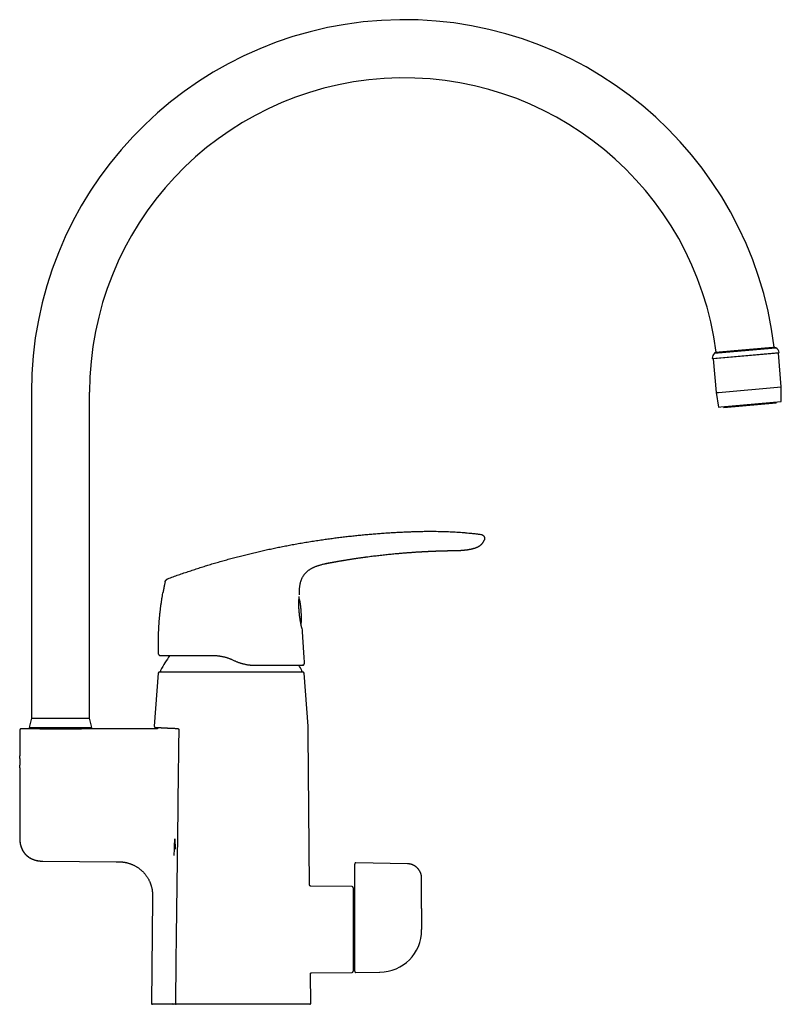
# Model space of a CAD drawing. Header units: millimetres. Extents: x 8 to 823, y 12 to 831.
# Tile 20 of 20: x 561 to 823, y 493 to 831. Entities that reach past the tile are written whole.
import ezdxf

# ---------------------------------------------------------------- set-up
doc = ezdxf.new("R2010")
doc.units = ezdxf.units.MM

msp = doc.modelspace()

# ---------------------------------------------------------------- linework, layer by layer
at = {"color": 7, "linetype": 'Continuous', "lineweight": 30}
for p, q in [((800.01, 716.16), (821.05, 718)), ((800.54, 716.51), (820.46, 718.25)), ((821.05, 718), (820.46, 718.25)), ((799.22, 714.38), (822.13, 716.39)), ((821.89, 716.16), (799.5, 714.21)), ((799.5, 714.21), (800.51, 702.64)), ((800.54, 716.51), (800.01, 716.16)), ((800.46, 714.49), (800.48, 714.29)), ((820.9, 716.08), (820.89, 716.28)), ((822.9, 704.6), (821.89, 716.16)), ((801.33, 702.71), (822.9, 704.6)), ((822.9, 699.54), (822.9, 704.6)), ((565.43, 702.76), (565.43, 590.76)), ((585.43, 590.76), (585.43, 702.76)), ((800.51, 702.64), (801.33, 702.71)), ((800.51, 702.64), (801.39, 697.66)), ((801.39, 697.66), (802.17, 697.73)), ((802.17, 697.73), (822.9, 699.54)), ((803.18, 697.82), (803.21, 697.47)), ((821.14, 699.03), (803.21, 697.47)), ((821.14, 699.03), (821.11, 699.39)), ((698.5, 647.95), (698.6, 647.96)), ((662.77, 642.82), (662.87, 642.86)), ((664.08, 643.3), (664.13, 643.31)), ((668.85, 644.38), (668.85, 644.38)), ((611.35, 637.64), (611.35, 637.64)), ((657.45, 633.23), (657.45, 633.22)), ((657.31, 628.48), (657.31, 628.48)), ((657.35, 627.85), (657.35, 627.85)), ((609.11, 612.85), (609.1, 612.85)), ((634.71, 610.78), (635.17, 610.56)), ((658.61, 608.97), (658.57, 608.97)), ((658.92, 612.17), (659.07, 609.5)), ((609, 606.3), (607.64, 588.08)), ((609.49, 606.76), (658.56, 606.76)), ((660.41, 588.06), (659.06, 606.3)), ((565.43, 590.76), (564.68, 587.56)), ((565.43, 590.76), (585.43, 590.76)), ((586.18, 587.56), (585.43, 590.76)), ((561.43, 586.66), (561.43, 577.86)), ((564.03, 587.16), (561.93, 587.16)), ((564.68, 587.56), (586.18, 587.56)), ((566.83, 587.56), (566.83, 587.11)), ((584.03, 587.11), (584.03, 587.56)), ((608.49, 587.16), (586.81, 587.16)), ((608.35, 587.64), (608.35, 587.64)), ((608.35, 587.64), (608.35, 587.64)), ((660.97, 533.48), (660.52, 585.45)), ((561.43, 573.76), (561.43, 549.69)), ((561.43, 549.69), (561.48, 549.69)), ((614.69, 549.35), (614.8, 545.76)), ((569, 541.7), (569.36, 541.69)), ((569.36, 541.69), (594.51, 541.47)), ((594.51, 541.47), (594.89, 541.47)), ((676.43, 538.69), (676.43, 540.71)), ((676.43, 534.32), (676.43, 538.69)), ((694.51, 540.8), (676.83, 541.11)), ((699.43, 525.43), (699.43, 535.8)), ((660.97, 533.48), (660.97, 533.48)), ((675.53, 532.96), (661.37, 533.09)), ((675.93, 532.56), (675.93, 503.86)), ((676.43, 531.41), (675.93, 531.41)), ((676.43, 503.86), (676.43, 532.03)), ((607.02, 528.86), (606.71, 492.81)), ((699.43, 518.04), (699.43, 518.22)), ((675.93, 505.01), (676.43, 505.01)), ((661.33, 492.81), (661.24, 502.94)), ((661.24, 502.94), (661.24, 502.94)), ((661.63, 503.34), (675.53, 503.46)), ((676.83, 503.46), (685.01, 503.54)), ((685.05, 503.54), (685.05, 503.54)), ((614.03, 492.51), (607.01, 492.51)), ((614.03, 492.51), (614.05, 492.51)), ((614.06, 492.51), (614.04, 492.51)), ((615.16, 492.51), (614.17, 492.51)), ((614.87, 492.82), (614.87, 492.82)), ((661.03, 492.51), (615.2, 492.51))]:
    msp.add_line(p, q, dxfattribs=at)
at = {"color": 7, "linetype": 'Continuous', "lineweight": 30, "flags": 128}
for points in [[(708.68, 648.36), (708.81, 648.37), (709.01, 648.37), (709.21, 648.37), (709.4, 648.38), (709.58, 648.38), (709.76, 648.38), (709.92, 648.38), (710.08, 648.39), (710.23, 648.39), (710.36, 648.39), (710.49, 648.39), (710.61, 648.39), (710.72, 648.4), (710.81, 648.4), (710.9, 648.4), (710.97, 648.4), (711.04, 648.4), (711.09, 648.4), (711.13, 648.4), (711.15, 648.4), (711.17, 648.4), (711.18, 648.4), (711.18, 648.4), (711.18, 648.4), (711.18, 648.4), (711.18, 648.4), (711.18, 648.4), (711.18, 648.4), (711.18, 648.4), (711.18, 648.4), (711.18, 648.4), (711.19, 648.4), (711.19, 648.4), (711.19, 648.4), (711.18, 648.4), (711.18, 648.4), (711.18, 648.4), (711.18, 648.4), (711.18, 648.4), (711.18, 648.4)], [(658.3, 621.74), (658.3, 621.72), (658.31, 621.69)], [(699.43, 525.43), (699.43, 521.39), (699.43, 518.21)]]:
    msp.add_lwpolyline(points, dxfattribs=at)
at = {"color": 7, "linetype": 'Continuous', "lineweight": 30}
for centre, radius, start, end in [((693.43, 702.76), 128, 6.951, 180), ((693.43, 702.76), 108, 7.3125, 180), ((820.14, 716.22), 2, 4.8164, 62.9344), ((801.21, 714.56), 2, 127.0656, 185.1836), ((609.6, 612.87), 0.5, 206.6713, 270), ((653.66, 583.27), 50, 144.4031, 151.3951), ((614.39, 583.27), 50, 28.6049, 30.9368), ((658.57, 609.47), 0.5, 346.5609, 3.1337), ((609.49, 606.26), 0.5, 90, 175.7559), ((610.03, 607.06), 0.3, 151.3951, 270), ((658.02, 607.06), 0.3, 270, 28.6049), ((658.56, 606.26), 0.5, 4.2441, 90), ((620.52, 585.1), 40, 0.5, 4.2442), ((675.53, 532.56), 0.4, 0, 89.5), ((684.93, 518.04), 14.5, 270.5, 0), ((675.53, 503.86), 0.4, 270.5, 0), ((676.83, 503.86), 0.4, 180, 270.5), ((607.01, 492.81), 0.3, 179.5, 270), ((661.03, 492.81), 0.3, 270, 0.5)]:
    msp.add_arc(centre, radius, start, end, dxfattribs=at)
for points, knots in [([(801.08, 716.55), (801.11, 716.56), (801.17, 716.56), (801.27, 716.57), (801.38, 716.58), (801.5, 716.59), (801.62, 716.6), (801.75, 716.61), (801.88, 716.62), (802.03, 716.64), (802.18, 716.65), (802.34, 716.66), (802.51, 716.68), (802.68, 716.69), (802.85, 716.71), (803.03, 716.73), (803.22, 716.74), (803.41, 716.76), (803.61, 716.78), (803.81, 716.79), (804.02, 716.81), (804.24, 716.83), (804.46, 716.85), (804.69, 716.87), (804.92, 716.89), (805.16, 716.91), (805.4, 716.93), (805.63, 716.95), (805.88, 716.97), (806.12, 717), (806.37, 717.02), (806.63, 717.04), (806.89, 717.06), (807.16, 717.09), (807.42, 717.11), (807.7, 717.13), (807.97, 717.16), (808.24, 717.18), (808.52, 717.2), (808.79, 717.23), (809.06, 717.25), (809.33, 717.28), (809.61, 717.3), (809.89, 717.32), (810.17, 717.35), (810.45, 717.37), (810.74, 717.4), (811.02, 717.42), (811.31, 717.45), (811.59, 717.47), (811.86, 717.5), (812.14, 717.52), (812.41, 717.55), (812.68, 717.57), (812.95, 717.59), (813.22, 717.62), (813.49, 717.64), (813.76, 717.66), (814.03, 717.69), (814.29, 717.71), (814.55, 717.73), (814.81, 717.76), (815.06, 717.78), (815.3, 717.8), (815.54, 717.82), (815.78, 717.84), (816.01, 717.86), (816.25, 717.88), (816.47, 717.9), (816.7, 717.92), (816.92, 717.94), (817.13, 717.96), (817.35, 717.98), (817.55, 718), (817.74, 718.01), (817.93, 718.03), (818.11, 718.04), (818.29, 718.06), (818.46, 718.07), (818.62, 718.09), (818.78, 718.1), (818.94, 718.12), (819.09, 718.13), (819.23, 718.14), (819.37, 718.15), (819.49, 718.17), (819.61, 718.18), (819.72, 718.19), (819.82, 718.19), (819.92, 718.2), (820.01, 718.21), (820.09, 718.22), (820.16, 718.22), (820.23, 718.23), (820.29, 718.24), (820.34, 718.24), (820.39, 718.24), (820.42, 718.25), (820.45, 718.25), (820.47, 718.25), (820.48, 718.25), (820.49, 718.25), (820.48, 718.25), (820.48, 718.25)], [0, 0, 0, 0, 0.009815, 0.019632, 0.029447, 0.03933, 0.049215, 0.059099, 0.069197, 0.079297, 0.089396, 0.099569, 0.109743, 0.119916, 0.129731, 0.139548, 0.149363, 0.159246, 0.169131, 0.179014, 0.189112, 0.199212, 0.20931, 0.219482, 0.229656, 0.239829, 0.249649, 0.259471, 0.269292, 0.27918, 0.289071, 0.29896, 0.309063, 0.319169, 0.329272, 0.33945, 0.34963, 0.359807, 0.369634, 0.379462, 0.389289, 0.399183, 0.40908, 0.418975, 0.429085, 0.439196, 0.449306, 0.459491, 0.469677, 0.479861, 0.48969, 0.49952, 0.509349, 0.519245, 0.529144, 0.539041, 0.549153, 0.559267, 0.56938, 0.579566, 0.589755, 0.599942, 0.609768, 0.619596, 0.629422, 0.639317, 0.649213, 0.659108, 0.669218, 0.67933, 0.68944, 0.699624, 0.709811, 0.719995, 0.729816, 0.739639, 0.74946, 0.759349, 0.76924, 0.779129, 0.789234, 0.79934, 0.809445, 0.819624, 0.829805, 0.839984, 0.849799, 0.859616, 0.869431, 0.879315, 0.8892, 0.899083, 0.909182, 0.919282, 0.929381, 0.939554, 0.949729, 0.959902, 0.969713, 0.979525, 0.989336, 0.999215, 1, 1, 1, 1]), ([(800.55, 716.51), (800.55, 716.51), (800.55, 716.51), (800.55, 716.51), (800.57, 716.51), (800.59, 716.51), (800.62, 716.51), (800.65, 716.52), (800.69, 716.52), (800.74, 716.52), (800.79, 716.53), (800.86, 716.53), (800.93, 716.54), (801, 716.55), (801.06, 716.55), (801.08, 716.55)], [0, 0, 0, 0, 0.015241, 0.101479, 0.188352, 0.275242, 0.362115, 0.441301, 0.520486, 0.599889, 0.679291, 0.759356, 0.839422, 0.919711, 1, 1, 1, 1]), ([(612.29, 638.73), (612.91, 638.96), (614.14, 639.4), (615.98, 640.06), (617.83, 640.7), (619.68, 641.32), (621.51, 641.93), (623.34, 642.52), (625.16, 643.09), (626.98, 643.65), (628.82, 644.19), (630.66, 644.73), (632.53, 645.25), (634.39, 645.76), (636.25, 646.25), (638.12, 646.73), (639.99, 647.2), (641.86, 647.65), (643.73, 648.09), (645.6, 648.51), (647.48, 648.92), (649.35, 649.32), (651.23, 649.7), (653.11, 650.07), (655.05, 650.43), (657.06, 650.79), (659.14, 651.15), (661.21, 651.49), (663.29, 651.82), (665.31, 652.12), (667.26, 652.4), (669.15, 652.65), (671.05, 652.89), (672.94, 653.12), (674.83, 653.33), (676.7, 653.53), (678.57, 653.72), (680.44, 653.9), (682.32, 654.06), (684.22, 654.21), (686.13, 654.36), (688.05, 654.49), (689.97, 654.6), (691.89, 654.71), (693.81, 654.8), (695.59, 654.87), (697.24, 654.93), (698.75, 654.97), (700.26, 655), (701.77, 655.01), (703.17, 655.01), (704.46, 655), (705.65, 654.99), (706.83, 654.96), (708.01, 654.92), (709.2, 654.88), (710.38, 654.82), (711.56, 654.75), (712.74, 654.67), (713.92, 654.58), (715.09, 654.47), (716.25, 654.36), (717.41, 654.24), (718.56, 654.1), (719.33, 654), (719.71, 653.96)], [0, 0, 0, 0, 0.017941, 0.035846, 0.053717, 0.071553, 0.089358, 0.106815, 0.124244, 0.141646, 0.159023, 0.176729, 0.194412, 0.212073, 0.229712, 0.247332, 0.264934, 0.282519, 0.300089, 0.317644, 0.335187, 0.352717, 0.370238, 0.38775, 0.405254, 0.424501, 0.443741, 0.462977, 0.48221, 0.501442, 0.518887, 0.536333, 0.553781, 0.571233, 0.58869, 0.605839, 0.622995, 0.640158, 0.65733, 0.674861, 0.692405, 0.70996, 0.72753, 0.745111, 0.762702, 0.7803, 0.7941, 0.807901, 0.821703, 0.835502, 0.849299, 0.860136, 0.87097, 0.881802, 0.892629, 0.903453, 0.914274, 0.925091, 0.935905, 0.946716, 0.957526, 0.968143, 0.97876, 0.989379, 1, 1, 1, 1]), ([(719.71, 653.96), (719.75, 653.95), (719.81, 653.94), (719.91, 653.93), (720.01, 653.9), (720.11, 653.86), (720.21, 653.82), (720.32, 653.76), (720.42, 653.7), (720.51, 653.62), (720.6, 653.54), (720.69, 653.45), (720.76, 653.35), (720.83, 653.25), (720.89, 653.15), (720.93, 653.04), (720.97, 652.93), (721, 652.82), (721.02, 652.71), (721.04, 652.6), (721.04, 652.49), (721.03, 652.38), (721.02, 652.27), (720.99, 652.16), (720.96, 652.05), (720.93, 651.97), (720.92, 651.93)], [0, 0, 0, 0, 0.035118, 0.071103, 0.108585, 0.147906, 0.189133, 0.232078, 0.276351, 0.321427, 0.366741, 0.411782, 0.456183, 0.499801, 0.542759, 0.585241, 0.627315, 0.668975, 0.710201, 0.751008, 0.791494, 0.831862, 0.872434, 0.913638, 0.955977, 1, 1, 1, 1]), ([(711.18, 648.4), (711.28, 648.4), (711.48, 648.41), (711.78, 648.42), (712.06, 648.43), (712.32, 648.44), (712.56, 648.45), (712.79, 648.46), (713, 648.47), (713.19, 648.49), (713.36, 648.5), (713.5, 648.51), (713.63, 648.52), (713.74, 648.53), (713.85, 648.54), (714, 648.55), (714.19, 648.57), (714.44, 648.6), (714.71, 648.63), (714.99, 648.67), (715.29, 648.71), (715.6, 648.76), (715.91, 648.81), (716.23, 648.87), (716.56, 648.94), (716.88, 649.02), (717.22, 649.11), (717.54, 649.21), (717.81, 649.3), (718.02, 649.37), (718.18, 649.43), (718.34, 649.5), (718.49, 649.56), (718.64, 649.63), (718.78, 649.71), (718.92, 649.78), (719.07, 649.86), (719.21, 649.95), (719.36, 650.04), (719.51, 650.15), (719.67, 650.27), (719.83, 650.4), (719.97, 650.54), (720.11, 650.67), (720.23, 650.81), (720.35, 650.95), (720.47, 651.11), (720.58, 651.27), (720.69, 651.45), (720.79, 651.63), (720.86, 651.8), (720.9, 651.9), (720.92, 651.93)], [0, 0, 0, 0, 0.0285079, 0.0555157, 0.0810237, 0.1050326, 0.1275427, 0.1481924, 0.1673968, 0.1851561, 0.2014701, 0.2134803, 0.2245645, 0.2347872, 0.244947, 0.2552815, 0.2760891, 0.2975681, 0.3233124, 0.3499542, 0.377491, 0.4059213, 0.4352447, 0.4650565, 0.4944161, 0.5265468, 0.5580989, 0.5890931, 0.6195366, 0.6352478, 0.6507872, 0.6661496, 0.6813318, 0.6963322, 0.7116862, 0.7256297, 0.7403669, 0.755902, 0.7722435, 0.7894061, 0.8074017, 0.82622, 0.8458451, 0.8621154, 0.8788827, 0.8961394, 0.9138796, 0.9321008, 0.9508053, 0.9700021, 0.9897092, 1, 1, 1, 1]), ([(668.85, 644.38), (668.91, 644.39), (669.02, 644.41), (669.2, 644.44), (669.39, 644.48), (669.59, 644.51), (669.8, 644.55), (670.02, 644.59), (670.25, 644.63), (670.5, 644.67), (670.75, 644.72), (671.02, 644.76), (671.31, 644.81), (671.6, 644.86), (671.91, 644.92), (672.23, 644.97), (672.57, 645.03), (672.92, 645.08), (673.29, 645.14), (673.67, 645.21), (674.07, 645.27), (674.49, 645.34), (674.92, 645.4), (675.36, 645.47), (675.81, 645.54), (676.29, 645.61), (676.78, 645.69), (677.3, 645.76), (677.84, 645.84), (678.39, 645.92), (678.95, 646), (679.36, 646.06), (679.61, 646.09), (679.7, 646.1), (679.79, 646.11), (679.88, 646.13), (679.96, 646.14), (680.04, 646.15), (680.19, 646.17), (680.51, 646.21), (681.15, 646.3), (682.29, 646.44), (683.85, 646.64), (685.7, 646.85), (687.56, 647.05), (689.41, 647.24), (690.85, 647.37), (691.86, 647.46), (692.45, 647.51), (693.04, 647.56), (693.63, 647.61), (694.21, 647.65), (694.77, 647.7), (695.33, 647.74), (695.89, 647.78), (696.46, 647.82), (697.03, 647.86), (697.46, 647.89), (697.77, 647.91), (697.94, 647.92), (698.12, 647.93), (698.3, 647.94), (698.43, 647.95), (698.51, 647.95), (698.52, 647.95)], [0, 0, 0, 0, 0.005596, 0.011598, 0.018007, 0.024822, 0.032043, 0.039531, 0.04741, 0.055682, 0.064345, 0.07359, 0.083242, 0.093302, 0.103771, 0.114647, 0.125932, 0.137625, 0.150313, 0.163449, 0.177033, 0.191065, 0.205545, 0.220473, 0.235849, 0.251673, 0.268731, 0.28628, 0.304321, 0.322854, 0.341878, 0.361394, 0.364374, 0.367365, 0.370368, 0.373382, 0.376406, 0.379121, 0.381086, 0.391897, 0.411201, 0.445673, 0.507231, 0.569688, 0.632145, 0.694602, 0.757059, 0.776843, 0.796627, 0.816412, 0.836196, 0.855718, 0.874615, 0.892917, 0.91169, 0.930935, 0.950381, 0.969034, 0.974884, 0.980734, 0.986583, 0.992433, 0.998927, 1, 1, 1, 1]), ([(698.52, 647.95), (698.55, 647.95), (698.61, 647.96), (698.73, 647.97), (698.84, 647.97), (698.94, 647.98), (699.02, 647.98), (699.08, 647.99), (699.14, 647.99), (699.19, 647.99), (699.23, 647.99), (699.26, 648), (699.3, 648), (699.34, 648), (699.4, 648), (699.46, 648.01), (699.54, 648.01), (699.62, 648.02), (699.71, 648.02), (699.78, 648.03), (699.85, 648.03), (699.92, 648.03), (700.01, 648.04), (700.1, 648.04), (700.18, 648.05), (700.24, 648.05), (700.3, 648.05), (700.37, 648.06), (700.44, 648.06), (700.52, 648.07), (700.6, 648.07), (700.69, 648.07), (700.77, 648.08), (700.85, 648.08), (700.94, 648.09), (701.02, 648.09), (701.12, 648.1), (701.22, 648.1), (701.32, 648.11), (701.42, 648.11), (701.52, 648.12), (701.61, 648.12), (701.71, 648.12), (701.8, 648.13), (701.9, 648.13), (702.02, 648.14), (702.14, 648.14), (702.26, 648.15), (702.37, 648.16), (702.48, 648.16), (702.6, 648.17), (702.71, 648.17), (702.81, 648.17), (702.9, 648.18), (702.99, 648.18), (703.07, 648.19), (703.16, 648.19), (703.25, 648.19), (703.35, 648.2), (703.46, 648.2), (703.56, 648.21), (703.65, 648.21), (703.74, 648.21), (703.84, 648.22), (703.94, 648.22), (704.04, 648.22), (704.13, 648.23), (704.22, 648.23), (704.33, 648.24), (704.46, 648.24), (704.59, 648.25), (704.75, 648.25), (704.91, 648.26), (705.07, 648.26), (705.23, 648.27), (705.4, 648.27), (705.56, 648.28), (705.71, 648.28), (705.84, 648.29), (705.94, 648.29), (706.02, 648.29), (706.1, 648.3), (706.19, 648.3), (706.3, 648.3), (706.43, 648.31), (706.58, 648.31), (706.74, 648.32), (706.9, 648.32), (707.06, 648.32), (707.22, 648.33), (707.37, 648.33), (707.51, 648.34), (707.65, 648.34), (707.76, 648.34), (707.87, 648.34), (707.98, 648.35), (708.08, 648.35), (708.16, 648.35), (708.22, 648.35), (708.29, 648.35), (708.35, 648.36), (708.41, 648.36), (708.47, 648.36), (708.52, 648.36), (708.57, 648.36), (708.63, 648.36), (708.67, 648.36), (708.69, 648.36)], [0, 0, 0, 0, 0.00861, 0.020303, 0.033196, 0.041335, 0.048933, 0.055499, 0.061032, 0.065613, 0.06912, 0.072323, 0.075967, 0.080052, 0.084952, 0.090993, 0.099305, 0.107594, 0.115454, 0.122678, 0.129268, 0.135433, 0.144488, 0.153113, 0.161738, 0.167367, 0.173162, 0.179146, 0.185856, 0.193535, 0.20188, 0.21077, 0.218846, 0.226389, 0.233515, 0.243105, 0.252336, 0.261678, 0.271456, 0.281985, 0.290389, 0.299697, 0.30954, 0.318224, 0.325704, 0.33925, 0.352123, 0.361624, 0.372576, 0.384104, 0.394956, 0.406501, 0.416134, 0.425014, 0.432863, 0.440236, 0.448821, 0.458459, 0.468106, 0.478285, 0.488124, 0.496942, 0.505145, 0.516051, 0.525968, 0.534082, 0.54263, 0.552121, 0.562586, 0.574025, 0.587731, 0.602612, 0.618552, 0.634113, 0.648852, 0.666117, 0.682096, 0.696793, 0.710327, 0.718456, 0.726314, 0.733906, 0.741885, 0.750762, 0.765838, 0.780717, 0.795747, 0.811606, 0.827858, 0.842573, 0.857826, 0.874445, 0.886602, 0.898355, 0.91009, 0.921914, 0.933297, 0.94041, 0.948123, 0.95462, 0.962057, 0.969051, 0.974402, 0.980019, 0.985909, 0.992414, 1, 1, 1, 1]), ([(708.63, 648.36), (708.63, 648.36), (708.65, 648.36), (708.67, 648.36), (708.69, 648.36)], [0, 0, 0, 0, 0.000596, 1, 1, 1, 1]), ([(657.45, 633.23), (657.45, 633.37), (657.44, 633.65), (657.45, 634.07), (657.46, 634.5), (657.48, 634.92), (657.51, 635.34), (657.55, 635.73), (657.59, 636.09), (657.64, 636.42), (657.7, 636.75), (657.77, 637.07), (657.84, 637.4), (657.93, 637.71), (658.03, 638.03), (658.13, 638.33), (658.25, 638.63), (658.38, 638.93), (658.53, 639.22), (658.69, 639.5), (658.86, 639.78), (659.04, 640.04), (659.23, 640.3), (659.44, 640.55), (659.66, 640.79), (659.89, 641.02), (660.13, 641.24), (660.37, 641.44), (660.63, 641.64), (660.88, 641.82), (661.15, 642), (661.42, 642.16), (661.7, 642.32), (661.98, 642.46), (662.27, 642.6), (662.56, 642.73), (662.76, 642.82), (662.87, 642.86)], [0, 0, 0, 0, 0.035413, 0.070825, 0.106243, 0.141663, 0.177082, 0.212504, 0.240337, 0.268167, 0.295994, 0.323824, 0.351658, 0.37949, 0.406594, 0.433697, 0.460805, 0.487916, 0.515021, 0.542121, 0.569219, 0.596322, 0.623427, 0.650533, 0.677635, 0.704735, 0.731838, 0.758947, 0.785517, 0.812082, 0.838642, 0.865204, 0.891772, 0.918342, 0.944907, 0.971471, 1, 1, 1, 1]), ([(662.77, 642.82), (662.85, 642.86), (663.03, 642.93), (663.3, 643.03), (663.58, 643.13), (663.85, 643.22), (664.03, 643.28), (664.13, 643.31)], [0, 0, 0, 0, 0.197515, 0.398721, 0.59965, 0.800071, 1, 1, 1, 1]), ([(664.08, 643.3), (664.2, 643.33), (664.47, 643.42), (664.92, 643.54), (665.41, 643.67), (665.74, 643.75), (665.9, 643.79)], [0, 0, 0, 0, 0.193868, 0.46303, 0.732279, 1, 1, 1, 1]), ([(665.88, 643.79), (665.92, 643.79), (665.99, 643.81), (666.09, 643.83), (666.19, 643.86), (666.28, 643.88), (666.37, 643.9), (666.46, 643.91), (666.54, 643.93), (666.62, 643.95), (666.71, 643.97), (666.79, 643.99), (666.86, 644), (666.93, 644.01), (666.98, 644.03), (667.03, 644.04), (667.07, 644.04), (667.09, 644.05), (667.11, 644.05), (667.1, 644.05), (667.1, 644.05)], [0, 0, 0, 0, 0.044613, 0.088915, 0.13255, 0.175786, 0.218893, 0.262099, 0.305587, 0.349503, 0.408903, 0.469443, 0.531229, 0.594305, 0.658666, 0.724272, 0.804542, 0.886361, 0.969551, 1, 1, 1, 1]), ([(666.4, 643.9), (666.57, 643.94), (666.93, 644.02), (667.3, 644.09), (667.5, 644.13)], [0, 0, 0, 0, 0.448789, 1, 1, 1, 1]), ([(666.8, 643.99), (666.8, 643.99), (666.8, 643.99), (666.8, 643.99), (666.82, 643.99), (666.84, 644), (666.87, 644), (666.92, 644.01), (666.98, 644.03), (667.04, 644.04), (667.12, 644.05), (667.2, 644.07), (667.31, 644.09), (667.43, 644.11), (667.57, 644.14), (667.71, 644.17), (667.86, 644.2), (668.01, 644.23), (668.16, 644.25), (668.31, 644.28), (668.45, 644.31), (668.56, 644.33), (668.65, 644.34), (668.71, 644.36), (668.78, 644.37), (668.83, 644.38), (668.85, 644.38), (668.85, 644.38)], [0, 0, 0, 0, 0.011782, 0.04713, 0.080021, 0.110835, 0.140256, 0.169317, 0.199267, 0.231055, 0.2652, 0.301888, 0.341077, 0.396865, 0.456029, 0.517681, 0.580847, 0.644516, 0.707688, 0.769404, 0.828793, 0.885366, 0.912859, 0.940267, 0.968322, 0.997609, 1, 1, 1, 1]), ([(611.35, 637.65), (611.34, 637.59), (611.3, 637.44), (611.25, 637.19), (611.19, 636.89), (611.13, 636.61), (611.07, 636.35), (611.02, 636.11), (610.98, 635.88), (610.94, 635.67), (610.9, 635.47), (610.86, 635.29), (610.83, 635.12), (610.8, 634.97), (610.77, 634.83), (610.75, 634.71), (610.73, 634.59), (610.71, 634.49), (610.69, 634.4), (610.68, 634.32), (610.67, 634.25), (610.66, 634.2), (610.65, 634.16), (610.64, 634.13), (610.64, 634.11), (610.64, 634.1), (610.64, 634.09)], [0, 0, 0, 0, 0.0430841, 0.1268616, 0.2066743, 0.2825293, 0.3544348, 0.4224003, 0.4828836, 0.5398856, 0.5934199, 0.6435028, 0.6901541, 0.7311904, 0.7691978, 0.8042091, 0.8362667, 0.8654253, 0.8917583, 0.9153651, 0.9363835, 0.9550093, 0.9675782, 0.9791194, 0.9898405, 1, 1, 1, 1]), ([(611.35, 637.64), (611.35, 637.66), (611.36, 637.71), (611.38, 637.78), (611.41, 637.85), (611.45, 637.93), (611.5, 638.02), (611.56, 638.11), (611.63, 638.2), (611.7, 638.29), (611.78, 638.38), (611.86, 638.45), (611.94, 638.52), (612.02, 638.59), (612.1, 638.64), (612.17, 638.68), (612.23, 638.71), (612.27, 638.72), (612.29, 638.73)], [0, 0, 0, 0, 0.0426219, 0.0897736, 0.144028, 0.2059217, 0.2744248, 0.3475708, 0.4231573, 0.499461, 0.5757953, 0.6514964, 0.7248495, 0.7936276, 0.8558118, 0.9102967, 0.9575311, 1, 1, 1, 1]), ([(609.1, 612.85), (609.09, 613.24), (609.07, 614.02), (609.05, 615.18), (609.04, 616.35), (609.05, 617.51), (609.07, 618.68), (609.1, 619.82), (609.15, 620.94), (609.2, 622.03), (609.27, 623.13), (609.35, 624.22), (609.45, 625.34), (609.56, 626.48), (609.68, 627.64), (609.82, 628.79), (609.97, 629.95), (610.14, 631.1), (610.32, 632.23), (610.48, 633.23), (610.59, 633.84), (610.64, 634.09)], [0, 0, 0, 0, 0.054587, 0.109174, 0.163762, 0.218349, 0.272936, 0.327523, 0.378991, 0.430459, 0.481927, 0.533395, 0.584863, 0.63945, 0.694037, 0.748624, 0.803211, 0.857798, 0.912385, 0.963853, 1, 1, 1, 1]), ([(657.31, 628.48), (657.31, 628.55), (657.3, 628.67), (657.29, 628.86), (657.29, 629.04), (657.28, 629.2), (657.28, 629.36), (657.28, 629.5), (657.27, 629.63), (657.27, 629.75), (657.27, 629.87), (657.27, 629.99), (657.27, 630.1), (657.27, 630.2), (657.27, 630.31), (657.27, 630.44), (657.28, 630.62), (657.28, 630.81), (657.29, 631.02), (657.3, 631.22), (657.3, 631.42), (657.31, 631.61), (657.33, 631.78), (657.34, 631.94), (657.35, 632.09), (657.36, 632.23), (657.37, 632.36), (657.38, 632.48), (657.39, 632.58), (657.39, 632.63), (657.39, 632.66)], [0, 0, 0, 0, 0.036043, 0.071339, 0.104783, 0.136375, 0.166116, 0.193524, 0.219147, 0.242984, 0.265036, 0.290517, 0.313103, 0.333424, 0.353574, 0.38523, 0.416877, 0.464816, 0.512768, 0.560871, 0.609163, 0.657659, 0.706648, 0.749545, 0.794204, 0.840622, 0.888807, 0.927913, 0.968119, 1, 1, 1, 1]), ([(658.07, 627.54), (658.06, 627.67), (658.04, 627.93), (658.01, 628.31), (657.98, 628.67), (657.94, 629.02), (657.9, 629.35), (657.87, 629.66), (657.83, 629.95), (657.79, 630.22), (657.75, 630.46), (657.71, 630.7), (657.67, 630.91), (657.63, 631.12), (657.59, 631.31), (657.54, 631.48), (657.49, 631.64), (657.45, 631.79), (657.4, 631.92), (657.36, 632.01), (657.34, 632.05), (657.34, 632.05)], [0, 0, 0, 0, 0.08638, 0.169284, 0.248713, 0.32467, 0.39716, 0.466186, 0.531756, 0.588832, 0.643018, 0.694323, 0.74276, 0.788344, 0.831094, 0.87003, 0.906326, 0.940015, 0.971143, 0.999765, 1, 1, 1, 1]), ([(657.35, 627.85), (657.35, 627.87), (657.34, 627.92), (657.34, 628), (657.33, 628.1), (657.33, 628.22), (657.32, 628.34), (657.31, 628.43), (657.31, 628.48)], [0, 0, 0, 0, 0.096617, 0.234111, 0.392993, 0.573429, 0.775657, 1, 1, 1, 1]), ([(658.31, 621.71), (658.31, 621.71), (658.3, 621.72), (658.3, 621.73), (658.3, 621.75), (658.29, 621.78), (658.28, 621.81), (658.27, 621.86), (658.26, 621.91), (658.24, 621.99), (658.22, 622.07), (658.2, 622.17), (658.18, 622.27), (658.15, 622.38), (658.12, 622.5), (658.1, 622.63), (658.07, 622.77), (658.04, 622.91), (658.01, 623.06), (657.97, 623.22), (657.94, 623.38), (657.91, 623.57), (657.87, 623.77), (657.82, 624), (657.78, 624.24), (657.74, 624.49), (657.7, 624.75), (657.66, 625.01), (657.62, 625.28), (657.58, 625.56), (657.54, 625.84), (657.51, 626.13), (657.48, 626.42), (657.45, 626.7), (657.42, 626.96), (657.4, 627.19), (657.38, 627.43), (657.36, 627.65), (657.36, 627.79), (657.35, 627.85)], [0, 0, 0, 0, 0.018744, 0.037649, 0.056944, 0.076862, 0.097635, 0.119413, 0.146238, 0.174103, 0.202779, 0.232032, 0.258925, 0.285914, 0.312808, 0.339445, 0.365803, 0.391912, 0.417805, 0.443513, 0.469069, 0.494506, 0.526191, 0.557837, 0.589526, 0.621291, 0.653134, 0.68505, 0.717037, 0.749085, 0.781187, 0.813332, 0.845512, 0.877717, 0.903495, 0.929283, 0.955081, 0.980888, 1, 1, 1, 1]), ([(658.01, 623.07), (658.01, 623.08), (658.02, 623.13), (658.04, 623.24), (658.07, 623.39), (658.09, 623.56), (658.12, 623.74), (658.13, 623.95), (658.15, 624.18), (658.16, 624.42), (658.17, 624.69), (658.17, 624.96), (658.17, 625.25), (658.16, 625.55), (658.15, 625.86), (658.14, 626.17), (658.13, 626.49), (658.11, 626.83), (658.09, 627.18), (658.08, 627.42), (658.07, 627.54)], [0, 0, 0, 0, 0.006814, 0.038649, 0.073103, 0.110223, 0.150043, 0.19788, 0.24917, 0.303936, 0.362197, 0.423968, 0.489262, 0.558086, 0.624284, 0.69346, 0.765617, 0.840758, 0.918885, 1, 1, 1, 1]), ([(658.31, 621.69), (658.37, 620.89), (658.48, 619.31), (658.64, 616.93), (658.79, 614.55), (658.88, 612.96), (658.92, 612.17)], [0, 0, 0, 0, 0.25, 0.5, 0.75, 1, 1, 1, 1]), ([(609.11, 612.85), (609.11, 612.83), (609.11, 612.78), (609.12, 612.71), (609.14, 612.67), (609.15, 612.65)], [0, 0, 0, 0, 0.331081, 0.66457, 1, 1, 1, 1]), ([(609.39, 612.42), (609.39, 612.42), (609.4, 612.41), (609.42, 612.41), (609.44, 612.4), (609.47, 612.39), (609.49, 612.38), (609.51, 612.38), (609.54, 612.37), (609.55, 612.37), (609.56, 612.37)], [0, 0, 0, 0, 0.01521, 0.099424, 0.200936, 0.321086, 0.46066, 0.620143, 0.799851, 1, 1, 1, 1]), ([(609.6, 612.37), (609.61, 612.37), (609.61, 612.37), (609.63, 612.37), (609.67, 612.37), (609.73, 612.37), (609.8, 612.37), (609.88, 612.37), (609.99, 612.37), (610.1, 612.37), (610.22, 612.37), (610.35, 612.37), (610.5, 612.37), (610.66, 612.37), (610.83, 612.37), (611.01, 612.37), (611.2, 612.37), (611.41, 612.37), (611.62, 612.37), (611.85, 612.37), (612.08, 612.37), (612.33, 612.37), (612.6, 612.37), (612.88, 612.37), (613.18, 612.37), (613.49, 612.37), (613.81, 612.37), (614.14, 612.37), (614.49, 612.37), (614.83, 612.37), (615.19, 612.37), (615.55, 612.37), (615.92, 612.37), (616.3, 612.37), (616.7, 612.37), (617.1, 612.37), (617.52, 612.37), (617.95, 612.37), (618.4, 612.37), (618.85, 612.37), (619.32, 612.37), (619.8, 612.37), (620.27, 612.37), (620.75, 612.37), (621.22, 612.37), (621.7, 612.37), (622.19, 612.37), (622.68, 612.37), (623.18, 612.37), (623.69, 612.37), (624.21, 612.37), (624.74, 612.37), (625.29, 612.37), (625.84, 612.37), (626.4, 612.37), (626.96, 612.37), (627.33, 612.37), (627.52, 612.37)], [0, 0, 0, 0, 0.012317, 0.032592, 0.05283, 0.073044, 0.093246, 0.11345, 0.133675, 0.152169, 0.170618, 0.189031, 0.207419, 0.225792, 0.244159, 0.261825, 0.279436, 0.297002, 0.314532, 0.332034, 0.349519, 0.366996, 0.384686, 0.403204, 0.421674, 0.440109, 0.45852, 0.476919, 0.495317, 0.512911, 0.530506, 0.548112, 0.565737, 0.583394, 0.60109, 0.618838, 0.636439, 0.654844, 0.673256, 0.691686, 0.710144, 0.728642, 0.74719, 0.764832, 0.782463, 0.80009, 0.817723, 0.835371, 0.853043, 0.870748, 0.888512, 0.907103, 0.925677, 0.944243, 0.962812, 0.981394, 1, 1, 1, 1]), ([(627.52, 612.37), (627.65, 612.37), (627.91, 612.37), (628.31, 612.35), (628.7, 612.33), (629.1, 612.3), (629.43, 612.26), (629.64, 612.24), (629.7, 612.23)], [0, 0, 0, 0, 0.179812, 0.360227, 0.5413, 0.723085, 0.905632, 1, 1, 1, 1]), ([(629.7, 612.23), (629.8, 612.22), (630.02, 612.19), (630.38, 612.13), (630.78, 612.05), (631.18, 611.97), (631.59, 611.88), (631.99, 611.77), (632.33, 611.68), (632.54, 611.61), (632.62, 611.59)], [0, 0, 0, 0, 0.0939507, 0.2307695, 0.3674351, 0.503981, 0.6429192, 0.7817987, 0.920652, 1, 1, 1, 1]), ([(632.62, 611.59), (632.65, 611.58), (632.82, 611.53), (633.12, 611.42), (633.52, 611.28), (633.92, 611.12), (634.31, 610.96), (634.58, 610.84), (634.71, 610.78)], [0, 0, 0, 0, 0.043554, 0.235085, 0.424408, 0.614975, 0.806825, 1, 1, 1, 1]), ([(635.17, 610.56), (635.3, 610.5), (635.57, 610.38), (635.97, 610.21), (636.37, 610.05), (636.78, 609.91), (637.07, 609.81), (637.22, 609.76), (637.24, 609.76)], [0, 0, 0, 0, 0.197032, 0.39291, 0.587686, 0.781412, 0.974143, 1, 1, 1, 1]), ([(637.24, 609.76), (637.33, 609.73), (637.54, 609.67), (637.88, 609.57), (638.27, 609.47), (638.67, 609.38), (639.06, 609.29), (639.46, 609.22), (639.87, 609.15), (640.16, 609.11), (640.31, 609.1), (640.33, 609.09)], [0, 0, 0, 0, 0.080736, 0.207573, 0.334405, 0.461256, 0.590458, 0.719728, 0.849098, 0.978601, 1, 1, 1, 1]), ([(640.33, 609.09), (640.36, 609.09), (640.51, 609.07), (640.8, 609.04), (641.19, 609.01), (641.58, 608.99), (641.97, 608.97), (642.22, 608.97), (642.35, 608.97)], [0, 0, 0, 0, 0.034715, 0.231325, 0.423989, 0.616282, 0.808265, 1, 1, 1, 1]), ([(642.35, 608.97), (642.54, 608.97), (642.91, 608.97), (643.47, 608.97), (644.02, 608.97), (644.56, 608.97), (645.1, 608.97), (645.63, 608.97), (646.13, 608.97), (646.62, 608.97), (647.08, 608.97), (647.54, 608.97), (647.99, 608.97), (648.43, 608.97), (648.88, 608.97), (649.34, 608.97), (649.79, 608.97), (650.24, 608.97), (650.68, 608.97), (651.11, 608.97), (651.53, 608.97), (651.93, 608.97), (652.31, 608.97), (652.67, 608.97), (653.02, 608.97), (653.36, 608.97), (653.69, 608.97), (654.02, 608.97), (654.35, 608.97), (654.68, 608.97), (655, 608.97), (655.3, 608.97), (655.59, 608.97), (655.87, 608.97), (656.13, 608.97), (656.37, 608.97), (656.6, 608.97), (656.81, 608.97), (657.01, 608.97), (657.19, 608.97), (657.37, 608.97), (657.53, 608.97), (657.68, 608.97), (657.82, 608.97), (657.94, 608.97), (658.06, 608.97), (658.16, 608.97), (658.25, 608.97), (658.33, 608.97), (658.4, 608.97), (658.46, 608.97), (658.51, 608.97), (658.54, 608.97), (658.56, 608.97), (658.57, 608.97), (658.57, 608.97)], [0, 0, 0, 0, 0.020056, 0.040104, 0.060154, 0.080221, 0.100315, 0.120449, 0.140443, 0.158709, 0.176974, 0.195246, 0.213534, 0.231847, 0.250193, 0.27011, 0.29001, 0.309904, 0.329804, 0.349721, 0.369665, 0.389638, 0.407927, 0.426199, 0.444463, 0.462729, 0.481004, 0.499298, 0.519305, 0.539288, 0.559258, 0.579226, 0.599204, 0.619204, 0.639277, 0.657655, 0.675998, 0.694315, 0.712616, 0.730909, 0.749203, 0.766844, 0.784432, 0.801974, 0.81948, 0.836956, 0.854413, 0.871857, 0.889545, 0.908059, 0.926517, 0.94493, 0.963307, 0.981661, 1, 1, 1, 1]), ([(658.61, 608.97), (658.62, 608.97), (658.63, 608.97), (658.65, 608.98), (658.67, 608.98), (658.68, 608.98), (658.7, 608.99), (658.72, 608.99), (658.73, 609), (658.74, 609), (658.75, 609.01), (658.77, 609.02), (658.79, 609.03), (658.81, 609.04), (658.83, 609.05), (658.85, 609.06), (658.87, 609.08), (658.89, 609.09), (658.91, 609.11), (658.93, 609.12), (658.94, 609.14), (658.96, 609.17), (658.98, 609.2), (659.01, 609.23), (659.03, 609.27), (659.04, 609.31), (659.05, 609.33), (659.05, 609.34)], [0, 0, 0, 0, 0.088739, 0.166539, 0.233486, 0.289727, 0.335525, 0.359071, 0.378961, 0.395573, 0.409562, 0.422006, 0.441626, 0.464587, 0.481791, 0.500291, 0.519642, 0.540385, 0.563014, 0.58791, 0.615362, 0.645582, 0.700061, 0.76249, 0.833167, 0.912291, 1, 1, 1, 1]), ([(561.93, 587.16), (561.91, 587.16), (561.87, 587.16), (561.81, 587.15), (561.76, 587.13), (561.72, 587.12), (561.68, 587.1), (561.65, 587.08), (561.62, 587.06), (561.6, 587.04), (561.56, 587.01), (561.53, 586.96), (561.49, 586.91), (561.46, 586.85), (561.44, 586.8), (561.43, 586.73), (561.43, 586.68), (561.43, 586.66)], [0, 0, 0, 0, 0.07644, 0.148642, 0.215494, 0.276084, 0.329719, 0.375905, 0.414315, 0.449965, 0.509879, 0.584213, 0.672244, 0.746454, 0.826658, 0.911654, 1, 1, 1, 1]), ([(586.81, 587.16), (586.81, 587.16), (586.84, 587.16), (586.7, 587.16), (586.38, 587.15), (585.85, 587.14), (585.16, 587.13), (584.29, 587.11), (583.28, 587.09), (582.12, 587.08), (580.85, 587.06), (579.49, 587.05), (578.07, 587.04), (576.62, 587.04), (575.14, 587.03), (573.67, 587.04), (572.21, 587.04), (570.8, 587.05), (569.48, 587.07), (568.26, 587.08), (567.17, 587.1), (566.21, 587.12), (565.41, 587.13), (564.77, 587.15), (564.31, 587.16), (564.09, 587.16), (564.01, 587.16), (564.03, 587.16), (564.03, 587.16)], [0, 0, 0, 0, 0.007891, 0.049277, 0.091426, 0.1336, 0.175093, 0.216649, 0.258092, 0.299575, 0.341821, 0.383825, 0.42517, 0.466557, 0.507882, 0.549253, 0.591367, 0.633562, 0.674974, 0.716314, 0.757767, 0.799133, 0.841136, 0.883347, 0.924841, 0.966367, 0.997541, 1, 1, 1, 1]), ([(607.64, 588.08), (607.64, 588.07), (607.64, 588.03), (607.65, 587.97), (607.66, 587.93), (607.68, 587.88), (607.7, 587.84), (607.73, 587.8), (607.76, 587.77), (607.8, 587.73), (607.85, 587.7), (607.9, 587.68), (607.95, 587.66), (607.98, 587.66), (608, 587.66)], [0, 0, 0, 0, 0.091951, 0.179422, 0.260682, 0.334321, 0.418864, 0.48716, 0.551604, 0.649724, 0.748783, 0.822596, 0.906964, 1, 1, 1, 1]), ([(608, 587.66), (608, 587.66), (608.01, 587.66), (608.01, 587.66), (608.02, 587.66), (608.03, 587.66), (608.03, 587.65), (608.04, 587.65), (608.06, 587.65), (608.07, 587.65), (608.08, 587.65), (608.09, 587.65), (608.1, 587.65), (608.11, 587.65), (608.12, 587.65), (608.13, 587.65), (608.13, 587.65), (608.14, 587.65), (608.15, 587.65), (608.16, 587.65), (608.18, 587.65), (608.2, 587.65), (608.22, 587.64), (608.25, 587.64), (608.28, 587.64), (608.31, 587.64), (608.34, 587.64), (608.35, 587.64)], [0, 0, 0, 0, 0.0619684, 0.1207566, 0.1763695, 0.2288104, 0.2780815, 0.3241838, 0.3671173, 0.4106836, 0.4504134, 0.4863044, 0.5183539, 0.5465592, 0.5643138, 0.5804851, 0.5979753, 0.6174018, 0.6387661, 0.6696767, 0.7039187, 0.741498, 0.7854731, 0.8332977, 0.8849839, 0.9405458, 1, 1, 1, 1]), ([(608.35, 587.64), (608.39, 587.63), (608.45, 587.63), (608.56, 587.62), (608.68, 587.62), (608.82, 587.61), (608.96, 587.6), (609.12, 587.59), (609.29, 587.58), (609.48, 587.57), (609.68, 587.56), (609.89, 587.55), (610.12, 587.54), (610.36, 587.52), (610.62, 587.51), (610.89, 587.5), (611.19, 587.48), (611.5, 587.47), (611.83, 587.45), (612.18, 587.43), (612.54, 587.42), (612.91, 587.4), (613.28, 587.38), (613.66, 587.36), (614.03, 587.35), (614.42, 587.33), (614.81, 587.31), (615.22, 587.3), (615.5, 587.28), (615.64, 587.28)], [0, 0, 0, 0, 0.035134, 0.070244, 0.105333, 0.140402, 0.175455, 0.210492, 0.245516, 0.280529, 0.317198, 0.353857, 0.390507, 0.427151, 0.463788, 0.50042, 0.540378, 0.580331, 0.620282, 0.660232, 0.700182, 0.740134, 0.780089, 0.816719, 0.853355, 0.889999, 0.926653, 0.963319, 1, 1, 1, 1]), ([(608.99, 587.6), (608.98, 587.59), (608.98, 587.55), (608.97, 587.5), (608.95, 587.46), (608.93, 587.42), (608.9, 587.38), (608.88, 587.34), (608.85, 587.31), (608.82, 587.28), (608.78, 587.25), (608.73, 587.22), (608.67, 587.19), (608.62, 587.18), (608.55, 587.16), (608.51, 587.16), (608.49, 587.16)], [0, 0, 0, 0, 0.062669, 0.136414, 0.204425, 0.265884, 0.336582, 0.393581, 0.441596, 0.502047, 0.577062, 0.666009, 0.741157, 0.822632, 0.909352, 1, 1, 1, 1]), ([(616.03, 585.46), (615.83, 570.04), (615.44, 539.16), (615.06, 508.28), (614.87, 492.82)], [0, 0, 0, 0, 0.499072, 1, 1, 1, 1]), ([(615.63, 587.28), (615.65, 587.28), (615.67, 587.28), (615.69, 587.27), (615.71, 587.27), (615.72, 587.27), (615.73, 587.26), (615.75, 587.26), (615.76, 587.26), (615.78, 587.25), (615.79, 587.25), (615.81, 587.24), (615.83, 587.23), (615.84, 587.22), (615.86, 587.21), (615.87, 587.2), (615.89, 587.19), (615.91, 587.17), (615.93, 587.16), (615.95, 587.14), (615.97, 587.12), (615.99, 587.1), (616, 587.08), (616.02, 587.05), (616.03, 587.03), (616.04, 587.01), (616.05, 586.98), (616.06, 586.96), (616.07, 586.94), (616.07, 586.9), (616.08, 586.85), (616.08, 586.82), (616.08, 586.8)], [0, 0, 0, 0, 0.052282, 0.094236, 0.127031, 0.152145, 0.173807, 0.197116, 0.228565, 0.260222, 0.283551, 0.312699, 0.35145, 0.38195, 0.408864, 0.437275, 0.473307, 0.523735, 0.556189, 0.586562, 0.628844, 0.667923, 0.702182, 0.739079, 0.776997, 0.80951, 0.825538, 0.847938, 0.876762, 0.911681, 0.952639, 1, 1, 1, 1]), ([(616.08, 586.8), (616.07, 586.76), (616.07, 586.68), (616.06, 586.57), (616.06, 586.47), (616.05, 586.39), (616.05, 586.33), (616.05, 586.28), (616.05, 586.23), (616.04, 586.19), (616.04, 586.12), (616.04, 586.05), (616.04, 585.95), (616.03, 585.85), (616.03, 585.73), (616.03, 585.6), (616.03, 585.5), (616.03, 585.46)], [0, 0, 0, 0, 0.092569, 0.175403, 0.248525, 0.31195, 0.354992, 0.392062, 0.423167, 0.453131, 0.500936, 0.558869, 0.626918, 0.70507, 0.793312, 0.891627, 1, 1, 1, 1]), ([(561.43, 573.76), (561.43, 573.76), (561.43, 573.76), (561.43, 573.78), (561.43, 573.8), (561.43, 573.82), (561.44, 573.83), (561.44, 573.84), (561.44, 573.85), (561.44, 573.87), (561.44, 573.88), (561.45, 573.9), (561.45, 573.92), (561.45, 573.95), (561.46, 573.99), (561.46, 574.04), (561.47, 574.11), (561.48, 574.18), (561.49, 574.26), (561.5, 574.36), (561.51, 574.46), (561.52, 574.57), (561.53, 574.67), (561.54, 574.75), (561.54, 574.8), (561.54, 574.84), (561.54, 574.87), (561.55, 574.9), (561.55, 574.94), (561.55, 574.97), (561.55, 575), (561.56, 575.07), (561.56, 575.18), (561.57, 575.34), (561.57, 575.5), (561.58, 575.66), (561.58, 575.81), (561.58, 575.95), (561.57, 576.1), (561.57, 576.23), (561.57, 576.35), (561.56, 576.42), (561.56, 576.47), (561.56, 576.49), (561.56, 576.52), (561.56, 576.55), (561.56, 576.57), (561.55, 576.62), (561.55, 576.69), (561.54, 576.79), (561.53, 576.9), (561.52, 577.02), (561.51, 577.14), (561.5, 577.26), (561.49, 577.36), (561.48, 577.44), (561.47, 577.51), (561.47, 577.56), (561.46, 577.6), (561.46, 577.61), (561.46, 577.63), (561.46, 577.65), (561.45, 577.67), (561.45, 577.68), (561.45, 577.69), (561.45, 577.72), (561.44, 577.76), (561.43, 577.81), (561.43, 577.84), (561.43, 577.86), (561.43, 577.86), (561.43, 577.86), (561.43, 577.86)], [0, 0, 0, 0, 0.02233, 0.045112, 0.068348, 0.075282, 0.082256, 0.08927, 0.096324, 0.103417, 0.11055, 0.117723, 0.124937, 0.138056, 0.152755, 0.169033, 0.18689, 0.206327, 0.227343, 0.249938, 0.272302, 0.293083, 0.312281, 0.329895, 0.336383, 0.342626, 0.348625, 0.354379, 0.35989, 0.365155, 0.370177, 0.374954, 0.401003, 0.426523, 0.451518, 0.47599, 0.499942, 0.522085, 0.54477, 0.568, 0.583633, 0.599505, 0.603702, 0.607916, 0.612146, 0.616392, 0.620655, 0.624934, 0.640028, 0.657413, 0.67709, 0.699059, 0.723319, 0.74987, 0.772183, 0.792926, 0.812099, 0.829701, 0.836188, 0.842432, 0.848433, 0.854192, 0.859709, 0.864984, 0.870016, 0.874805, 0.901025, 0.926628, 0.951618, 0.975998, 0.999769, 1, 1, 1, 1]), ([(561.43, 549.69), (561.43, 549.46), (561.44, 548.99), (561.5, 548.3), (561.61, 547.63), (561.77, 546.98), (561.97, 546.36), (562.14, 545.96), (562.23, 545.76)], [0, 0, 0, 0, 0.174169, 0.345344, 0.513431, 0.678452, 0.840552, 1, 1, 1, 1]), ([(561.44, 549.69), (561.44, 549.57), (561.44, 549.34), (561.46, 548.99), (561.48, 548.65), (561.52, 548.33), (561.56, 548.01), (561.61, 547.72), (561.67, 547.43), (561.74, 547.16), (561.81, 546.9), (561.89, 546.65), (561.97, 546.41), (562.06, 546.18), (562.15, 545.97), (562.24, 545.76), (562.33, 545.57), (562.43, 545.39), (562.53, 545.22), (562.63, 545.04), (562.75, 544.86), (562.87, 544.68), (562.99, 544.51), (563.11, 544.36), (563.23, 544.22), (563.35, 544.08), (563.5, 543.93), (563.66, 543.76), (563.86, 543.58), (564.06, 543.4), (564.28, 543.23), (564.5, 543.08), (564.72, 542.93), (564.95, 542.79), (565.19, 542.66), (565.43, 542.53), (565.68, 542.42), (565.94, 542.31), (566.21, 542.21), (566.5, 542.11), (566.78, 542.03), (567.04, 541.96), (567.29, 541.91), (567.53, 541.86), (567.77, 541.82), (568.02, 541.78), (568.25, 541.76), (568.47, 541.73), (568.67, 541.72), (568.83, 541.71), (568.94, 541.7), (569, 541.7), (569.07, 541.7), (569.13, 541.7), (569.19, 541.69), (569.24, 541.69), (569.28, 541.69), (569.31, 541.69), (569.31, 541.69)], [0, 0, 0, 0, 0.028275, 0.055637, 0.082096, 0.107667, 0.132363, 0.155782, 0.178389, 0.200202, 0.221238, 0.241875, 0.261744, 0.280862, 0.299246, 0.316913, 0.333582, 0.349588, 0.364943, 0.37966, 0.397836, 0.414973, 0.431087, 0.446192, 0.460518, 0.474885, 0.489374, 0.509874, 0.530641, 0.551693, 0.573049, 0.594727, 0.61527, 0.636127, 0.657317, 0.678855, 0.700326, 0.72132, 0.745443, 0.768887, 0.791641, 0.813689, 0.833107, 0.852073, 0.871183, 0.890493, 0.910006, 0.926384, 0.942229, 0.957308, 0.962762, 0.968102, 0.973304, 0.978593, 0.984212, 0.990355, 0.997163, 1, 1, 1, 1]), ([(614.48, 543.58), (614.5, 544.22), (614.52, 545.5), (614.6, 547.42), (614.66, 548.7), (614.69, 549.35)], [0, 0, 0, 0, 0.331898, 0.664657, 1, 1, 1, 1]), ([(562.23, 545.76), (562.27, 545.67), (562.36, 545.49), (562.51, 545.23), (562.66, 544.98), (562.82, 544.73), (563, 544.5), (563.18, 544.27), (563.37, 544.05), (563.57, 543.84), (563.78, 543.64), (563.99, 543.45), (564.22, 543.27), (564.46, 543.09), (564.71, 542.93), (564.96, 542.78), (565.23, 542.63), (565.5, 542.5), (565.77, 542.38), (566.06, 542.26), (566.35, 542.16), (566.64, 542.07), (566.95, 541.99), (567.25, 541.91), (567.51, 541.86), (567.66, 541.84), (567.71, 541.83)], [0, 0, 0, 0, 0.042649, 0.085041, 0.127206, 0.169179, 0.210997, 0.251954, 0.292838, 0.333685, 0.374536, 0.416266, 0.458081, 0.500022, 0.542128, 0.584434, 0.626975, 0.669783, 0.712885, 0.756307, 0.800069, 0.84419, 0.888685, 0.933563, 0.978832, 1, 1, 1, 1]), ([(594.86, 541.47), (594.92, 541.47), (595.03, 541.47), (595.18, 541.47), (595.3, 541.47), (595.42, 541.47), (595.49, 541.47), (595.52, 541.47)], [0, 0, 0, 0, 0.249689, 0.499927, 0.666508, 0.832843, 1, 1, 1, 1]), ([(595.31, 541.47), (595.44, 541.47), (595.7, 541.47), (596.1, 541.45), (596.49, 541.43), (596.89, 541.39), (597.27, 541.33), (597.66, 541.27), (598.04, 541.19), (598.43, 541.1), (598.81, 540.99), (599.19, 540.87), (599.56, 540.74), (599.93, 540.59), (600.3, 540.43), (600.66, 540.26), (601.01, 540.08), (601.36, 539.88), (601.7, 539.68), (602.03, 539.46), (602.36, 539.23), (602.67, 538.98), (602.97, 538.74), (603.25, 538.49), (603.52, 538.24), (603.78, 537.99), (604.03, 537.72), (604.27, 537.45), (604.51, 537.16), (604.75, 536.85), (604.98, 536.53), (605.2, 536.2), (605.41, 535.86), (605.61, 535.51), (605.8, 535.16), (605.97, 534.81), (606.12, 534.47), (606.26, 534.13), (606.38, 533.79), (606.5, 533.45), (606.6, 533.1), (606.7, 532.74), (606.78, 532.39), (606.85, 532.03), (606.91, 531.67), (606.96, 531.31), (607, 530.95), (607.02, 530.61), (607.03, 530.29), (607.03, 530.01), (607.03, 529.72), (607.03, 529.43), (607.02, 529.15), (607.02, 528.96), (607.02, 528.86)], [0, 0, 0, 0, 0.020461, 0.040937, 0.061412, 0.081521, 0.10163, 0.12174, 0.14185, 0.162371, 0.182892, 0.203412, 0.223931, 0.24445, 0.264968, 0.285487, 0.306006, 0.326526, 0.347046, 0.367566, 0.388086, 0.408606, 0.429124, 0.447932, 0.466739, 0.485545, 0.504351, 0.523158, 0.541965, 0.562484, 0.583004, 0.603524, 0.624044, 0.644564, 0.665084, 0.685603, 0.704412, 0.723222, 0.742031, 0.760841, 0.779652, 0.798463, 0.817274, 0.836084, 0.854894, 0.873703, 0.892512, 0.911327, 0.926105, 0.940877, 0.955653, 0.970435, 0.985218, 1, 1, 1, 1]), ([(676.83, 541.11), (676.81, 541.11), (676.77, 541.1), (676.72, 541.09), (676.67, 541.07), (676.63, 541.05), (676.59, 541.03), (676.57, 541.01), (676.54, 540.99), (676.52, 540.96), (676.49, 540.93), (676.47, 540.89), (676.46, 540.87), (676.45, 540.84), (676.44, 540.81), (676.43, 540.76), (676.43, 540.72), (676.43, 540.7)], [0, 0, 0, 0, 0.09604, 0.186144, 0.268261, 0.340817, 0.402731, 0.453729, 0.500205, 0.544464, 0.626143, 0.705525, 0.733064, 0.768905, 0.814286, 0.898763, 1, 1, 1, 1]), ([(699.43, 535.8), (699.42, 535.87), (699.42, 536.02), (699.41, 536.24), (699.38, 536.45), (699.35, 536.65), (699.31, 536.85), (699.27, 537.04), (699.21, 537.24), (699.15, 537.44), (699.08, 537.63), (699, 537.8), (698.93, 537.97), (698.84, 538.13), (698.76, 538.29), (698.67, 538.43), (698.59, 538.56), (698.51, 538.68), (698.43, 538.78), (698.36, 538.88), (698.29, 538.97), (698.21, 539.06), (698.12, 539.16), (698.02, 539.27), (697.91, 539.38), (697.79, 539.5), (697.65, 539.62), (697.5, 539.74), (697.34, 539.86), (697.16, 539.98), (696.97, 540.1), (696.78, 540.21), (696.58, 540.31), (696.36, 540.4), (696.14, 540.49), (695.91, 540.57), (695.69, 540.63), (695.47, 540.69), (695.24, 540.73), (695.01, 540.77), (694.76, 540.79), (694.6, 540.79), (694.51, 540.8)], [0, 0, 0, 0, 0.029157, 0.057359, 0.08462, 0.110954, 0.136371, 0.160879, 0.1891, 0.216038, 0.241704, 0.266109, 0.289263, 0.313723, 0.336637, 0.358017, 0.377872, 0.396211, 0.412754, 0.427847, 0.441986, 0.457396, 0.47467, 0.493545, 0.514024, 0.536073, 0.559678, 0.584373, 0.610562, 0.63824, 0.667404, 0.695201, 0.724217, 0.754448, 0.785889, 0.818536, 0.846664, 0.875629, 0.905434, 0.936089, 0.967604, 1, 1, 1, 1]), ([(661.37, 533.09), (661.35, 533.09), (661.32, 533.09), (661.28, 533.1), (661.24, 533.11), (661.2, 533.13), (661.17, 533.14), (661.14, 533.16), (661.11, 533.19), (661.08, 533.21), (661.05, 533.25), (661.02, 533.29), (661, 533.33), (660.99, 533.38), (660.97, 533.43), (660.97, 533.46), (660.97, 533.48)], [0, 0, 0, 0, 0.077084, 0.149762, 0.216951, 0.277768, 0.347795, 0.404266, 0.45181, 0.511684, 0.586037, 0.674201, 0.748619, 0.82916, 0.91466, 1, 1, 1, 1]), ([(676.43, 532.03), (676.43, 532.04), (676.43, 532.07), (676.43, 532.13), (676.43, 532.21), (676.43, 532.29), (676.43, 532.39), (676.43, 532.49), (676.43, 532.6), (676.43, 532.71), (676.43, 532.83), (676.43, 532.96), (676.43, 533.1), (676.43, 533.25), (676.43, 533.43), (676.43, 533.6), (676.43, 533.78), (676.43, 533.96), (676.43, 534.14), (676.43, 534.26), (676.43, 534.32)], [0, 0, 0, 0, 0.0520221, 0.1042923, 0.1566037, 0.208737, 0.2610004, 0.3135512, 0.3631128, 0.4124194, 0.4615789, 0.510865, 0.5602239, 0.6231468, 0.6858407, 0.7485756, 0.8114444, 0.8743726, 0.9372629, 1, 1, 1, 1]), ([(661.24, 502.93), (661.24, 502.95), (661.24, 502.98), (661.25, 503.03), (661.26, 503.07), (661.27, 503.1), (661.29, 503.14), (661.31, 503.17), (661.33, 503.2), (661.36, 503.22), (661.39, 503.25), (661.43, 503.28), (661.48, 503.31), (661.53, 503.32), (661.58, 503.33), (661.62, 503.34), (661.63, 503.34)], [0, 0, 0, 0, 0.076548, 0.148827, 0.21573, 0.276351, 0.346228, 0.402637, 0.450161, 0.50998, 0.584216, 0.67217, 0.746348, 0.826548, 0.911577, 1, 1, 1, 1]), ([(614.03, 492.51), (614, 492.52), (613.94, 492.53), (613.87, 492.6), (613.82, 492.7), (613.82, 492.77), (613.82, 492.81)], [0, 0, 0, 0, 0.249999, 0.499999, 0.75, 1, 1, 1, 1]), ([(614.05, 492.51), (614.06, 492.51), (614.08, 492.51), (614.12, 492.51), (614.15, 492.51), (614.17, 492.51)], [0, 0, 0, 0, 0.283458, 0.638768, 1, 1, 1, 1]), ([(614.87, 492.82), (614.87, 492.8), (614.87, 492.77), (614.88, 492.73), (614.89, 492.7), (614.9, 492.67), (614.92, 492.65), (614.93, 492.63), (614.95, 492.61), (614.97, 492.59), (614.99, 492.57), (615.02, 492.55), (615.06, 492.53), (615.11, 492.51), (615.15, 492.51), (615.17, 492.51)], [0, 0, 0, 0, 0.099146, 0.185539, 0.256639, 0.310861, 0.36026, 0.414558, 0.480266, 0.537012, 0.599913, 0.667985, 0.736566, 0.871212, 1, 1, 1, 1]), ([(615.2, 492.51), (615.19, 492.51), (615.18, 492.51), (615.17, 492.51), (615.17, 492.51), (615.17, 492.51)], [0, 0, 0, 0, 0.48799, 0.975772, 1, 1, 1, 1])]:
    msp.add_open_spline(points, degree=3, knots=knots, dxfattribs=at)

doc.saveas('drawing.dxf')
